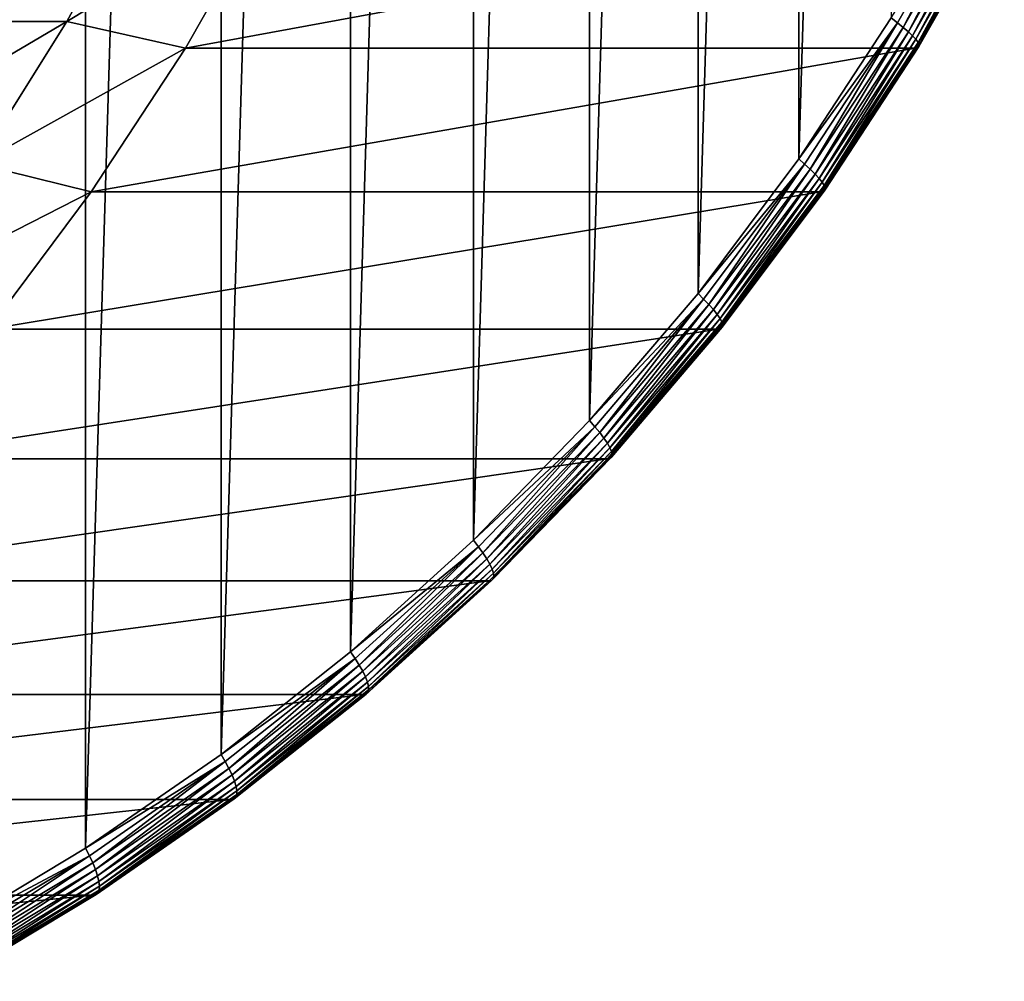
# Model space of a CAD drawing. Header units: metres. Extents: x 39 to 253, y -38 to 38.
# Tile 50 of 55: x 245.98 to 251.38, y -13.3 to -8.03. Entities that reach past the tile are written whole.
import ezdxf

# ---------------------------------------------------------------- set-up
doc = ezdxf.new("R2010")
doc.units = ezdxf.units.M
doc.layers.add('solid_26008053', color=7, linetype='CONTINUOUS')

msp = doc.modelspace()

# ---------------------------------------------------------------- linework, layer by layer
at = {"layer": 'solid_26008053'}
for points in [[(245.569473, 13.032556, -30.992838), (246.341095, 12.570024, -30.711992), (245.569473, -13.032556, -30.992836)], [(246.341095, 12.570024, -30.711992), (246.341095, -12.570024, -30.711992), (245.569473, -13.032556, -30.992836)], [(246.341095, 12.570024, -30.711992), (247.083252, 12.055834, -30.441866), (246.341095, -12.570024, -30.711992)], [(247.083252, 12.055834, -30.441866), (247.083252, -12.055833, -30.441866), (246.341095, -12.570024, -30.711992)], [(247.083252, 12.055834, -30.441866), (247.792969, 11.492064, -30.183552), (247.083252, -12.055833, -30.441866)], [(247.792969, 11.492064, -30.183552), (247.792969, -11.492063, -30.183552), (247.083252, -12.055833, -30.441866)], [(247.792969, 11.492064, -30.183552), (248.467239, 10.881091, -29.938137), (247.792969, -11.492063, -30.183552)], [(248.467239, 10.881091, -29.938137), (248.467239, -10.88109, -29.938137), (247.792969, -11.492063, -30.183552)], [(248.467239, 10.881091, -29.938137), (249.103363, 10.225359, -29.706606), (248.467239, -10.88109, -29.938137)], [(249.103363, 10.225359, -29.706606), (249.103363, -10.225358, -29.706606), (248.467239, -10.88109, -29.938137)], [(249.103363, 10.225359, -29.706606), (249.698685, 9.527624, -29.489929), (249.103363, -10.225358, -29.706606)], [(249.698685, 9.527624, -29.489929), (249.698685, -9.527623, -29.489929), (249.103363, -10.225358, -29.706606)], [(249.698685, 9.527624, -29.489929), (250.250763, 8.790726, -29.28899), (249.698685, -9.527623, -29.489929)], [(250.250763, 8.790726, -29.28899), (250.250763, -8.790725, -29.28899), (249.698685, -9.527623, -29.489929)], [(250.250763, 8.790726, -29.28899), (250.757355, 8.017661, -29.104607), (250.250763, -8.790725, -29.28899)], [(250.757355, 8.017661, -29.104607), (250.757355, -8.01766, -29.104605), (250.250763, -8.790725, -29.28899)], [(246.680786, -7.226305, -15.628994), (245.827408, -7.226305, -13.69646), (245.393112, -8.037402, -13.900115)], [(246.237701, -8.037402, -15.812775), (246.680786, -7.226305, -15.628994), (245.393112, -8.037402, -13.900115)], [(247.356735, -7.360763, -17.572197), (246.680786, -7.226305, -15.628994), (246.237701, -8.037402, -15.812775)], [(251.252213, -7.236395, -28.92062), (250.791733, -8.044762, -29.088223), (250.757355, -8.01766, -29.104605)], [(250.824081, -8.069766, -29.064798), (250.791733, -8.044762, -29.088223), (251.252213, -7.236395, -28.92062)], [(251.285995, -7.258886, -28.896675), (250.824081, -8.069766, -29.064798), (251.252213, -7.236395, -28.92062)], [(250.852234, -8.093526, -29.035412), (250.824081, -8.069766, -29.064798), (251.285995, -7.258886, -28.896675)], [(251.315506, -7.280259, -28.866793), (250.852234, -8.093526, -29.035412), (251.285995, -7.258886, -28.896675)], [(250.875488, -8.115457, -29.000784), (250.852234, -8.093526, -29.035412), (251.315506, -7.280259, -28.866793)], [(251.340012, -7.299985, -28.831709), (250.875488, -8.115457, -29.000784), (251.315506, -7.280259, -28.866793)], [(250.893265, -8.135015, -28.961773), (250.875488, -8.115457, -29.000784), (251.340012, -7.299985, -28.831709)], [(251.358917, -7.317579, -28.79229), (250.893265, -8.135015, -28.961773), (251.340012, -7.299985, -28.831709)], [(250.905121, -8.151722, -28.91934), (250.893265, -8.135015, -28.961773), (251.358917, -7.317579, -28.79229)], [(251.371735, -7.332607, -28.749508), (250.905121, -8.151722, -28.91934), (251.358917, -7.317579, -28.79229)], [(250.910797, -8.165162, -28.874531), (250.905121, -8.151722, -28.91934), (251.371735, -7.332607, -28.749508)], [(251.378174, -7.344697, -28.70442), (250.910797, -8.165162, -28.874531), (251.371735, -7.332607, -28.749508)], [(246.888336, -8.183023, -17.74268), (247.356735, -7.360763, -17.572197), (246.237701, -8.037402, -15.812775)], [(251.358368, -7.360763, -28.566601), (247.356735, -7.360763, -17.572197), (246.888336, -8.183023, -17.74268)], [(250.889969, -8.183023, -28.737083), (251.358368, -7.360763, -28.566601), (246.888336, -8.183023, -17.74268)], [(251.371384, -7.358951, -28.611801), (251.358368, -7.360763, -28.566601), (250.889969, -8.183023, -28.737083)], [(251.371384, -7.358951, -28.611801), (250.889969, -8.183023, -28.737083), (250.903107, -8.181008, -28.782242)], [(250.903107, -8.181008, -28.782242), (250.91011, -8.175006, -28.828453), (251.378052, -7.353551, -28.658136)], [(251.371384, -7.358951, -28.611801), (250.903107, -8.181008, -28.782242), (251.378052, -7.353551, -28.658136)], [(250.91011, -8.175006, -28.828453), (250.910797, -8.165162, -28.874531), (251.378174, -7.344697, -28.70442)], [(251.378052, -7.353551, -28.658136), (250.91011, -8.175006, -28.828453), (251.378174, -7.344697, -28.70442)], [(246.237701, -8.037402, -15.812775), (245.393112, -8.037402, -13.900115), (244.913544, -8.816779, -14.12499)], [(245.748459, -8.816779, -16.015705), (246.237701, -8.037402, -15.812775), (244.913544, -8.816779, -14.12499)], [(246.888336, -8.183023, -17.74268), (246.237701, -8.037402, -15.812775), (245.748459, -8.816779, -16.015705)], [(250.791733, -8.044762, -29.088223), (250.250763, -8.790725, -29.28899), (250.757355, -8.01766, -29.104605)], [(250.791733, -8.044762, -29.088223), (250.283524, -8.820071, -29.273195), (250.250763, -8.790725, -29.28899)], [(250.314301, -8.847485, -29.250345), (250.283524, -8.820071, -29.273195), (250.791733, -8.044762, -29.088223)], [(250.824081, -8.069766, -29.064798), (250.314301, -8.847485, -29.250345), (250.791733, -8.044762, -29.088223)], [(250.340942, -8.873535, -29.221504), (250.314301, -8.847485, -29.250345), (250.824081, -8.069766, -29.064798)], [(250.852234, -8.093526, -29.035412), (250.340942, -8.873535, -29.221504), (250.824081, -8.069766, -29.064798)], [(250.362808, -8.897579, -29.187382), (250.340942, -8.873535, -29.221504), (250.852234, -8.093526, -29.035412)], [(250.875488, -8.115457, -29.000784), (250.362808, -8.897579, -29.187382), (250.852234, -8.093526, -29.035412)], [(250.379349, -8.919024, -29.148821), (250.362808, -8.897579, -29.187382), (250.875488, -8.115457, -29.000784)], [(250.893265, -8.135015, -28.961773), (250.379349, -8.919024, -29.148821), (250.875488, -8.115457, -29.000784)], [(250.390167, -8.93734, -29.106771), (250.379349, -8.919024, -29.148821), (250.893265, -8.135015, -28.961773)], [(250.905121, -8.151722, -28.91934), (250.390167, -8.93734, -29.106771), (250.893265, -8.135015, -28.961773)], [(250.394974, -8.952075, -29.062271), (250.390167, -8.93734, -29.106771), (250.905121, -8.151722, -28.91934)], [(250.910797, -8.165162, -28.874531), (250.394974, -8.952075, -29.062271), (250.905121, -8.151722, -28.91934)], [(246.371384, -8.971658, -17.930832), (246.888336, -8.183023, -17.74268), (245.748459, -8.816779, -16.015705)], [(250.889969, -8.183023, -28.737083), (246.888336, -8.183023, -17.74268), (246.371384, -8.971658, -17.930832)], [(250.373032, -8.971658, -28.925236), (250.889969, -8.183023, -28.737083), (246.371384, -8.971658, -17.930832)], [(250.903107, -8.181008, -28.782242), (250.889969, -8.183023, -28.737083), (250.373032, -8.971658, -28.925236)], [(250.903107, -8.181008, -28.782242), (250.373032, -8.971658, -28.925236), (250.386292, -8.969449, -28.970346)], [(250.386292, -8.969449, -28.970346), (250.393677, -8.962867, -29.01642), (250.91011, -8.175006, -28.828453)], [(250.903107, -8.181008, -28.782242), (250.386292, -8.969449, -28.970346), (250.91011, -8.175006, -28.828453)], [(250.393677, -8.962867, -29.01642), (250.394974, -8.952075, -29.062271), (250.910797, -8.165162, -28.874531)], [(250.91011, -8.175006, -28.828453), (250.393677, -8.962867, -29.01642), (250.910797, -8.165162, -28.874531)], [(250.283524, -8.820071, -29.273195), (249.698685, -9.527623, -29.489929), (250.250763, -8.790725, -29.28899)], [(246.371384, -8.971658, -17.930832), (245.748459, -8.816779, -16.015705), (245.214966, -9.561359, -16.236986)], [(250.283524, -8.820071, -29.273195), (249.729691, -9.559137, -29.474777), (249.698685, -9.527623, -29.489929)], [(249.758728, -9.588848, -29.452555), (249.729691, -9.559137, -29.474777), (250.283524, -8.820071, -29.273195)], [(250.314301, -8.847485, -29.250345), (249.758728, -9.588848, -29.452555), (250.283524, -8.820071, -29.273195)], [(249.783752, -9.617081, -29.424309), (249.758728, -9.588848, -29.452555), (250.314301, -8.847485, -29.250345)], [(250.340942, -8.873535, -29.221504), (249.783752, -9.617081, -29.424309), (250.314301, -8.847485, -29.250345)], [(249.804108, -9.64314, -29.390736), (249.783752, -9.617081, -29.424309), (250.340942, -8.873535, -29.221504)], [(250.362808, -8.897579, -29.187382), (249.804108, -9.64314, -29.390736), (250.340942, -8.873535, -29.221504)], [(249.81929, -9.666381, -29.352663), (249.804108, -9.64314, -29.390736), (250.362808, -8.897579, -29.187382)], [(250.379349, -8.919024, -29.148821), (249.81929, -9.666381, -29.352663), (250.362808, -8.897579, -29.187382)], [(249.828964, -9.686232, -29.311033), (249.81929, -9.666381, -29.352663), (250.379349, -8.919024, -29.148821)], [(250.390167, -8.93734, -29.106771), (249.828964, -9.686232, -29.311033), (250.379349, -8.919024, -29.148821)], [(249.832855, -9.702203, -29.26687), (249.828964, -9.686232, -29.311033), (250.390167, -8.93734, -29.106771)], [(249.830872, -9.713899, -29.221266), (249.832855, -9.702203, -29.26687), (250.394974, -8.952075, -29.062271)], [(250.393677, -8.962867, -29.01642), (249.830872, -9.713899, -29.221266), (250.394974, -8.952075, -29.062271)], [(250.394974, -8.952075, -29.062271), (249.832855, -9.702203, -29.26687), (250.390167, -8.93734, -29.106771)], [(245.808029, -9.723426, -18.135878), (246.371384, -8.971658, -17.930832), (245.214966, -9.561359, -16.236986)], [(250.373032, -8.971658, -28.925236), (246.371384, -8.971658, -17.930832), (245.808029, -9.723426, -18.135878)], [(249.809662, -9.723426, -29.130281), (250.373032, -8.971658, -28.925236), (245.808029, -9.723426, -18.135878)], [(250.386292, -8.969449, -28.970346), (250.373032, -8.971658, -28.925236), (249.809662, -9.723426, -29.130281)], [(250.386292, -8.969449, -28.970346), (249.809662, -9.723426, -29.130281), (249.823074, -9.721032, -29.175343)], [(249.823074, -9.721032, -29.175343), (249.830872, -9.713899, -29.221266), (250.393677, -8.962867, -29.01642)], [(250.386292, -8.969449, -28.970346), (249.823074, -9.721032, -29.175343), (250.393677, -8.962867, -29.01642)], [(249.729691, -9.559137, -29.474777), (249.103363, -10.225358, -29.706606), (249.698685, -9.527623, -29.489929)], [(249.729691, -9.559137, -29.474777), (249.132477, -10.258923, -29.692141), (249.103363, -10.225358, -29.706606)], [(249.159683, -10.290809, -29.670593), (249.132477, -10.258923, -29.692141), (249.729691, -9.559137, -29.474777)], [(249.758728, -9.588848, -29.452555), (249.159683, -10.290809, -29.670593), (249.729691, -9.559137, -29.474777)], [(249.182922, -10.321108, -29.642988), (249.159683, -10.290809, -29.670593), (249.758728, -9.588848, -29.452555)], [(249.783752, -9.617081, -29.424309), (249.182922, -10.321108, -29.642988), (249.758728, -9.588848, -29.452555)], [(249.20166, -10.349074, -29.610008), (249.182922, -10.321108, -29.642988), (249.783752, -9.617081, -29.424309)], [(249.804108, -9.64314, -29.390736), (249.20166, -10.349074, -29.610008), (249.783752, -9.617081, -29.424309)], [(249.215393, -10.374018, -29.572464), (249.20166, -10.349074, -29.610008), (249.804108, -9.64314, -29.390736)], [(249.81929, -9.666381, -29.352663), (249.215393, -10.374018, -29.572464), (249.804108, -9.64314, -29.390736)], [(249.223816, -10.395322, -29.531286), (249.215393, -10.374018, -29.572464), (249.81929, -9.666381, -29.352663)], [(249.215759, -10.432669, -29.396387), (249.223999, -10.425014, -29.442146), (249.830872, -9.713899, -29.221266)], [(249.823074, -9.721032, -29.175343), (249.215759, -10.432669, -29.396387), (249.830872, -9.713899, -29.221266)], [(249.828964, -9.686232, -29.311033), (249.223816, -10.395322, -29.531286), (249.81929, -9.666381, -29.352663)], [(249.226715, -10.412461, -29.487486), (249.223816, -10.395322, -29.531286), (249.828964, -9.686232, -29.311033)], [(249.223999, -10.425014, -29.442146), (249.226715, -10.412461, -29.487486), (249.832855, -9.702203, -29.26687)], [(249.830872, -9.713899, -29.221266), (249.223999, -10.425014, -29.442146), (249.832855, -9.702203, -29.26687)], [(249.832855, -9.702203, -29.26687), (249.226715, -10.412461, -29.487486), (249.828964, -9.686232, -29.311033)], [(249.809662, -9.723426, -29.130281), (245.808029, -9.723426, -18.135878), (245.200562, -10.435238, -18.356976)], [(249.202194, -10.435238, -29.351379), (249.809662, -9.723426, -29.130281), (245.200562, -10.435238, -18.356976)], [(249.823074, -9.721032, -29.175343), (249.809662, -9.723426, -29.130281), (249.202194, -10.435238, -29.351379)], [(249.823074, -9.721032, -29.175343), (249.202194, -10.435238, -29.351379), (249.215759, -10.432669, -29.396387)], [(249.132477, -10.258923, -29.692141), (248.467239, -10.88109, -29.938137), (249.103363, -10.225358, -29.706606)], [(249.132477, -10.258923, -29.692141), (248.494385, -10.916553, -29.924391), (248.467239, -10.88109, -29.938137)], [(248.519592, -10.950481, -29.903566), (248.494385, -10.916553, -29.924391), (249.132477, -10.258923, -29.692141)], [(249.159683, -10.290809, -29.670593), (248.519592, -10.950481, -29.903566), (249.132477, -10.258923, -29.692141)], [(248.540955, -10.982724, -29.876648), (248.519592, -10.950481, -29.903566), (249.159683, -10.290809, -29.670593)], [(249.182922, -10.321108, -29.642988), (248.540955, -10.982724, -29.876648), (249.159683, -10.290809, -29.670593)], [(248.557938, -11.012483, -29.844299), (248.540955, -10.982724, -29.876648), (249.182922, -10.321108, -29.642988)], [(249.20166, -10.349074, -29.610008), (248.557938, -11.012483, -29.844299), (249.182922, -10.321108, -29.642988)], [(248.570129, -11.039024, -29.807322), (248.557938, -11.012483, -29.844299), (249.20166, -10.349074, -29.610008)], [(249.215393, -10.374018, -29.572464), (248.570129, -11.039024, -29.807322), (249.20166, -10.349074, -29.610008)], [(248.577225, -11.061694, -29.766624), (248.570129, -11.039024, -29.807322), (249.215393, -10.374018, -29.572464)], [(248.575562, -11.093289, -29.678158), (248.579056, -11.079932, -29.723213), (249.226715, -10.412461, -29.487486)], [(249.223999, -10.425014, -29.442146), (248.575562, -11.093289, -29.678158), (249.226715, -10.412461, -29.487486)], [(249.223816, -10.395322, -29.531286), (248.577225, -11.061694, -29.766624), (249.215393, -10.374018, -29.572464)], [(248.579056, -11.079932, -29.723213), (248.577225, -11.061694, -29.766624), (249.223816, -10.395322, -29.531286)], [(249.226715, -10.412461, -29.487486), (248.579056, -11.079932, -29.723213), (249.223816, -10.395322, -29.531286)], [(249.202194, -10.435238, -29.351379), (245.200562, -10.435238, -18.356976), (244.551498, -11.10417, -18.593218)], [(248.553131, -11.10417, -29.587622), (249.202194, -10.435238, -29.351379), (244.551498, -11.10417, -18.593218)], [(249.215759, -10.432669, -29.396387), (249.202194, -10.435238, -29.351379), (248.553131, -11.10417, -29.587622)], [(249.215759, -10.432669, -29.396387), (248.553131, -11.10417, -29.587622), (248.566849, -11.101436, -29.632572)], [(248.566849, -11.101436, -29.632572), (248.575562, -11.093289, -29.678158), (249.223999, -10.425014, -29.442146)], [(249.215759, -10.432669, -29.396387), (248.566849, -11.101436, -29.632572), (249.223999, -10.425014, -29.442146)], [(248.494385, -10.916553, -29.924391), (247.792969, -11.492063, -30.183552), (248.467239, -10.88109, -29.938137)], [(248.494385, -10.916553, -29.924391), (247.817993, -11.529324, -30.170576), (247.792969, -11.492063, -30.183552)], [(247.841095, -11.565157, -30.150515), (247.817993, -11.529324, -30.170576), (248.494385, -10.916553, -29.924391)], [(248.519592, -10.950481, -29.903566), (247.841095, -11.565157, -30.150515), (248.494385, -10.916553, -29.924391)], [(247.860474, -11.599209, -30.124325), (247.841095, -11.565157, -30.150515), (248.519592, -10.950481, -29.903566)], [(248.540955, -10.982724, -29.876648), (247.860474, -11.599209, -30.124325), (248.519592, -10.950481, -29.903566)], [(247.87561, -11.630638, -30.092648), (247.860474, -11.599209, -30.124325), (248.540955, -10.982724, -29.876648)], [(248.557938, -11.012483, -29.844299), (247.87561, -11.630638, -30.092648), (248.540955, -10.982724, -29.876648)], [(247.886154, -11.65867, -30.056269), (247.87561, -11.630638, -30.092648), (248.557938, -11.012483, -29.844299)], [(248.570129, -11.039024, -29.807322), (247.886154, -11.65867, -30.056269), (248.557938, -11.012483, -29.844299)], [(247.891846, -11.682612, -30.016083), (247.886154, -11.65867, -30.056269), (248.570129, -11.039024, -29.807322)], [(248.577225, -11.061694, -29.766624), (247.891846, -11.682612, -30.016083), (248.570129, -11.039024, -29.807322)], [(247.892548, -11.701875, -29.973082), (247.891846, -11.682612, -30.016083), (248.577225, -11.061694, -29.766624)], [(248.579056, -11.079932, -29.723213), (247.892548, -11.701875, -29.973082), (248.577225, -11.061694, -29.766624)], [(248.553131, -11.10417, -29.587622), (244.551498, -11.10417, -18.593218), (243.86348, -11.727472, -18.843634)], [(247.865112, -11.727472, -29.838037), (248.553131, -11.10417, -29.587622), (243.86348, -11.727472, -18.843634)], [(248.566849, -11.101436, -29.632572), (248.553131, -11.10417, -29.587622), (247.865112, -11.727472, -29.838037)], [(248.566849, -11.101436, -29.632572), (247.865112, -11.727472, -29.838037), (247.879013, -11.724585, -29.882925)], [(247.879013, -11.724585, -29.882925), (247.888229, -11.715981, -29.928328), (248.575562, -11.093289, -29.678158)], [(248.566849, -11.101436, -29.632572), (247.879013, -11.724585, -29.882925), (248.575562, -11.093289, -29.678158)], [(247.888229, -11.715981, -29.928328), (247.892548, -11.701875, -29.973082), (248.579056, -11.079932, -29.723213)], [(248.575562, -11.093289, -29.678158), (247.888229, -11.715981, -29.928328), (248.579056, -11.079932, -29.723213)], [(247.817993, -11.529324, -30.170576), (247.083252, -12.055833, -30.441866), (247.792969, -11.492063, -30.183552)], [(247.817993, -11.529324, -30.170576), (247.10611, -12.094718, -30.429682), (247.083252, -12.055833, -30.441866)], [(247.126999, -12.132309, -30.410427), (247.10611, -12.094718, -30.429682), (247.817993, -11.529324, -30.170576)], [(247.841095, -11.565157, -30.150515), (247.126999, -12.132309, -30.410427), (247.817993, -11.529324, -30.170576)], [(247.144257, -12.168031, -30.385002), (247.126999, -12.132309, -30.410427), (247.841095, -11.565157, -30.150515)], [(247.860474, -11.599209, -30.124325), (247.144257, -12.168031, -30.385002), (247.841095, -11.565157, -30.150515)], [(247.157471, -12.201001, -30.354031), (247.144257, -12.168031, -30.385002), (247.860474, -11.599209, -30.124325)], [(247.87561, -11.630638, -30.092648), (247.157471, -12.201001, -30.354031), (247.860474, -11.599209, -30.124325)], [(247.16629, -12.230408, -30.318281), (247.157471, -12.201001, -30.354031), (247.87561, -11.630638, -30.092648)], [(247.886154, -11.65867, -30.056269), (247.16629, -12.230408, -30.318281), (247.87561, -11.630638, -30.092648)], [(247.170502, -12.255524, -30.278633), (247.16629, -12.230408, -30.318281), (247.886154, -11.65867, -30.056269)], [(247.891846, -11.682612, -30.016083), (247.170502, -12.255524, -30.278633), (247.886154, -11.65867, -30.056269)], [(247.16481, -12.290529, -30.191629), (247.169998, -12.275731, -30.236067), (247.892548, -11.701875, -29.973082)], [(247.888229, -11.715981, -29.928328), (247.16481, -12.290529, -30.191629), (247.892548, -11.701875, -29.973082)], [(247.169998, -12.275731, -30.236067), (247.170502, -12.255524, -30.278633), (247.891846, -11.682612, -30.016083)], [(247.892548, -11.701875, -29.973082), (247.169998, -12.275731, -30.236067), (247.891846, -11.682612, -30.016083)], [(247.865112, -11.727472, -29.838037), (243.86348, -11.727472, -18.843634), (243.139359, -12.302584, -19.107193)], [(247.140991, -12.302584, -30.101597), (247.865112, -11.727472, -29.838037), (243.139359, -12.302584, -19.107193)], [(247.879013, -11.724585, -29.882925), (247.865112, -11.727472, -29.838037), (247.140991, -12.302584, -30.101597)], [(247.879013, -11.724585, -29.882925), (247.140991, -12.302584, -30.101597), (247.15506, -12.299555, -30.14642)], [(247.15506, -12.299555, -30.14642), (247.16481, -12.290529, -30.191629), (247.888229, -11.715981, -29.928328)], [(247.879013, -11.724585, -29.882925), (247.15506, -12.299555, -30.14642), (247.888229, -11.715981, -29.928328)], [(247.10611, -12.094718, -30.429682), (246.341095, -12.570024, -30.711992), (247.083252, -12.055833, -30.441866)], [(247.10611, -12.094718, -30.429682), (246.361633, -12.610413, -30.700645), (246.341095, -12.570024, -30.711992)], [(246.380219, -12.649607, -30.682234), (246.361633, -12.610413, -30.700645), (247.10611, -12.094718, -30.429682)], [(247.126999, -12.132309, -30.410427), (246.380219, -12.649607, -30.682234), (247.10611, -12.094718, -30.429682)], [(246.395279, -12.686852, -30.657608), (246.380219, -12.649607, -30.682234), (247.126999, -12.132309, -30.410427)], [(247.144257, -12.168031, -30.385002), (246.395279, -12.686852, -30.657608), (247.126999, -12.132309, -30.410427)], [(246.406464, -12.721228, -30.627377), (246.395279, -12.686852, -30.657608), (247.144257, -12.168031, -30.385002)], [(247.157471, -12.201001, -30.354031), (246.406464, -12.721228, -30.627377), (247.144257, -12.168031, -30.385002)], [(246.413467, -12.751887, -30.592285), (246.406464, -12.721228, -30.627377), (247.157471, -12.201001, -30.354031)], [(247.16629, -12.230408, -30.318281), (246.413467, -12.751887, -30.592285), (247.157471, -12.201001, -30.354031)], [(246.416138, -12.778075, -30.5532), (246.413467, -12.751887, -30.592285), (247.16629, -12.230408, -30.318281)], [(247.170502, -12.255524, -30.278633), (246.416138, -12.778075, -30.5532), (247.16629, -12.230408, -30.318281)], [(247.140991, -12.302584, -30.101597), (243.139359, -12.302584, -19.107193), (242.382095, -12.827142, -19.382814)], [(246.383728, -12.827142, -30.377218), (247.140991, -12.302584, -30.101597), (242.382095, -12.827142, -19.382814)], [(247.15506, -12.299555, -30.14642), (247.140991, -12.302584, -30.101597), (246.383728, -12.827142, -30.377218)], [(247.15506, -12.299555, -30.14642), (246.383728, -12.827142, -30.377218), (246.39798, -12.823983, -30.421974)], [(246.39798, -12.823983, -30.421974), (246.408295, -12.814573, -30.46698), (247.16481, -12.290529, -30.191629)], [(247.15506, -12.299555, -30.14642), (246.39798, -12.823983, -30.421974), (247.16481, -12.290529, -30.191629)], [(246.408295, -12.814573, -30.46698), (246.414398, -12.799144, -30.511086), (247.169998, -12.275731, -30.236067)], [(247.16481, -12.290529, -30.191629), (246.408295, -12.814573, -30.46698), (247.169998, -12.275731, -30.236067)], [(246.414398, -12.799144, -30.511086), (246.416138, -12.778075, -30.5532), (247.170502, -12.255524, -30.278633)], [(247.169998, -12.275731, -30.236067), (246.414398, -12.799144, -30.511086), (247.170502, -12.255524, -30.278633)], [(246.361633, -12.610413, -30.700645), (245.569473, -13.032556, -30.992836), (246.341095, -12.570024, -30.711992)], [(246.361633, -12.610413, -30.700645), (245.587646, -13.074288, -30.982353), (245.569473, -13.032556, -30.992836)], [(245.603821, -13.114923, -30.964817), (245.587646, -13.074288, -30.982353), (246.361633, -12.610413, -30.700645)], [(246.380219, -12.649607, -30.682234), (245.603821, -13.114923, -30.964817), (246.361633, -12.610413, -30.700645)], [(245.616608, -13.153539, -30.941023), (245.603821, -13.114923, -30.964817), (246.380219, -12.649607, -30.682234)], [(246.395279, -12.686852, -30.657608), (245.616608, -13.153539, -30.941023), (246.380219, -12.649607, -30.682234)], [(245.625671, -13.189179, -30.91156), (245.616608, -13.153539, -30.941023), (246.395279, -12.686852, -30.657608)], [(246.406464, -12.721228, -30.627377), (245.625671, -13.189179, -30.91156), (246.395279, -12.686852, -30.657608)], [(245.630798, -13.220967, -30.877153), (245.625671, -13.189179, -30.91156), (246.406464, -12.721228, -30.627377)], [(246.413467, -12.751887, -30.592285), (245.630798, -13.220967, -30.877153), (246.406464, -12.721228, -30.627377)], [(245.62883, -13.269961, -30.79701), (245.631851, -13.248118, -30.838654), (246.416138, -12.778075, -30.5532)], [(246.414398, -12.799144, -30.511086), (245.62883, -13.269961, -30.79701), (246.416138, -12.778075, -30.5532)], [(245.631851, -13.248118, -30.838654), (245.630798, -13.220967, -30.877153), (246.413467, -12.751887, -30.592285)], [(246.416138, -12.778075, -30.5532), (245.631851, -13.248118, -30.838654), (246.413467, -12.751887, -30.592285)], [(246.383728, -12.827142, -30.377218), (242.382095, -12.827142, -19.382814), (241.594803, -13.298989, -19.669365)], [(245.596451, -13.298989, -30.663767), (246.383728, -12.827142, -30.377218), (241.594803, -13.298989, -19.669365)], [(246.39798, -12.823983, -30.421974), (246.383728, -12.827142, -30.377218), (245.596451, -13.298989, -30.663767)], [(246.39798, -12.823983, -30.421974), (245.596451, -13.298989, -30.663767), (245.610886, -13.295715, -30.708452)], [(245.610886, -13.295715, -30.708452), (245.62178, -13.285958, -30.75325), (246.408295, -12.814573, -30.46698)], [(246.39798, -12.823983, -30.421974), (245.610886, -13.295715, -30.708452), (246.408295, -12.814573, -30.46698)], [(245.62178, -13.285958, -30.75325), (245.62883, -13.269961, -30.79701), (246.414398, -12.799144, -30.511086)], [(246.408295, -12.814573, -30.46698), (245.62178, -13.285958, -30.75325), (246.414398, -12.799144, -30.511086)]]:
    msp.add_3dface(points, dxfattribs=at)

doc.saveas('drawing.dxf')
